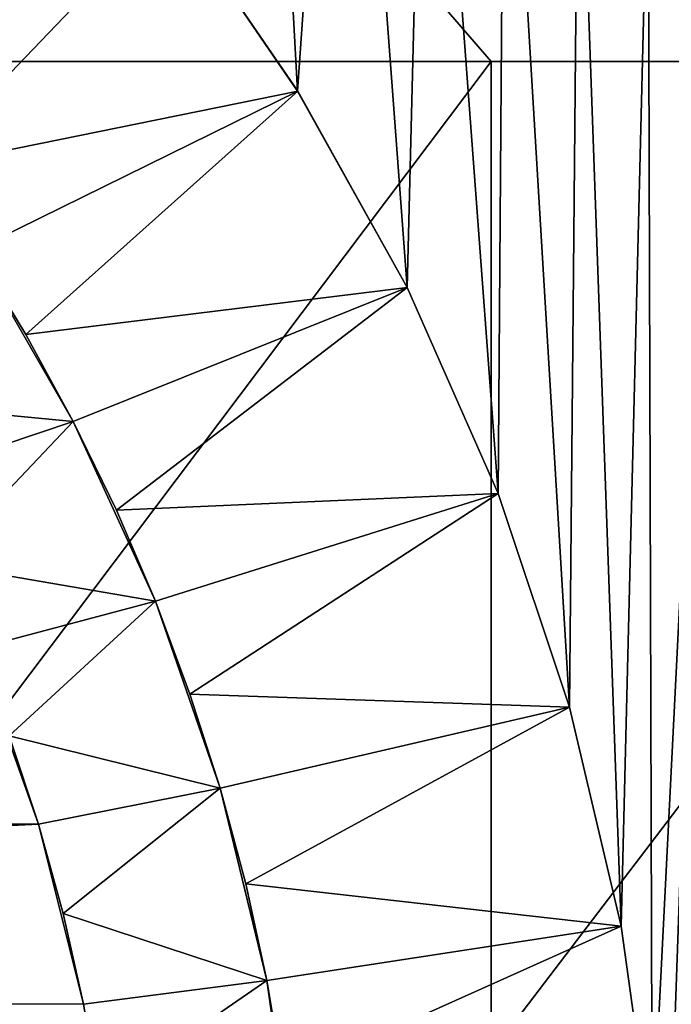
# Model space of a CAD drawing. Header units: metres. Extents: x -105 to 105, y -68 to 103.
# Tile 178 of 256: x 8.76 to 11.94, y -1.91 to 2.9. Entities that reach past the tile are written whole.
import ezdxf

# ---------------------------------------------------------------- set-up
doc = ezdxf.new("R2010")
doc.units = ezdxf.units.M
doc.layers.add('solid_FIT-BATH-150_SW0001', color=7, linetype='CONTINUOUS')
doc.layers.add('solid_FIT-BATH-150_SW0001_01', color=7, linetype='CONTINUOUS')

msp = doc.modelspace()

# ---------------------------------------------------------------- linework, layer by layer
at = {"layer": 'solid_FIT-BATH-150_SW0001'}
msp.add_3dface([(8.851866, -1.029661, -36.203499), (-9.072252, -1.909691, -36.203499), (-8.851851, -1.029615, -36.203499)], dxfattribs=at)
at = {"layer": 'solid_FIT-BATH-150_SW0001_01'}
for points in [[(7.418929, 6.905749, 15.924071), (7.374184, 2.69447, 15.858294), (11.063119, 2.69447, 15.858294)], [(7.418929, 6.905749, 15.924071), (14.752053, 2.69447, 15.858294), (14.837858, 6.905784, 15.924593)], [(7.418929, 6.905749, 15.924071), (11.063119, 2.69447, 15.858294), (14.752053, 2.69447, 15.858294)], [(10.117618, 2.550253, -15.203499), (9.496601, 3.456951, -15.203499), (9.918533, 6.2031, -15.203499)], [(10.117618, 2.550253, -15.203499), (9.918533, 6.2031, -15.203499), (10.341969, 5.760605, -15.203499)], [(10.65226, 1.590423, -15.203499), (10.117618, 2.550253, -15.203499), (10.341969, 5.760605, -15.203499)], [(10.65226, 1.590423, -15.203499), (10.341969, 5.760605, -15.203499), (10.745284, 5.300687, -15.203499)], [(11.096347, 0.584842, -15.203499), (10.65226, 1.590423, -15.203499), (10.745284, 5.300687, -15.203499)], [(11.096347, 0.584842, -15.203499), (10.745284, 5.300687, -15.203499), (11.127668, 4.824143, -15.203499)], [(11.4458, -0.457895, -15.203499), (11.096347, 0.584842, -15.203499), (11.127668, 4.824143, -15.203499)], [(11.4458, -0.457895, -15.203499), (11.127668, 4.824143, -15.203499), (11.489659, 4.330433, -15.203499)], [(11.697323, -1.527562, -15.203499), (11.4458, -0.457895, -15.203499), (11.489659, 4.330433, -15.203499)], [(11.697323, -1.527562, -15.203499), (11.489659, 4.330433, -15.203499), (11.829399, 3.822039, -15.203499)], [(11.849123, -2.615157, -15.203499), (11.697323, -1.527562, -15.203499), (11.829399, 3.822039, -15.203499)], [(11.849123, -2.615157, -15.203499), (11.829399, 3.822039, -15.203499), (12.146644, 3.299048, -15.203499)], [(9.496635, 3.456935, -24.453499), (7.978567, 2.560039, -26.203499), (7.670908, 2.932667, -26.203499)], [(9.496635, 3.456935, -24.453499), (8.268084, 2.173272, -26.203499), (7.978567, 2.560039, -26.203499)], [(9.496635, 3.456935, -24.453499), (10.117643, 2.550335, -24.453499), (8.268084, 2.173272, -26.203499)], [(9.496635, 3.456935, -24.453499), (9.496601, 3.456951, -15.203499), (10.117618, 2.550253, -15.203499)], [(9.496635, 3.456935, -24.453499), (10.117618, 2.550253, -15.203499), (10.117643, 2.550335, -24.453499)], [(11.9, -3.714112, -15.203499), (11.849123, -2.615157, -15.203499), (12.146644, 3.299048, -15.203499)], [(11.9, -3.714112, -15.203499), (12.146644, 3.299048, -15.203499), (12.146318, -10.727385, -15.203499)], [(11.063119, 2.69447, 15.858294), (7.374184, 2.69447, 15.858294), (7.374184, -2.201929, 15.768067)], [(11.063119, -2.146972, 15.768068), (11.063119, 2.69447, 15.858294), (7.374184, -2.201929, 15.768067)], [(14.752053, 2.69447, 15.858294), (11.063119, 2.69447, 15.858294), (11.063119, -2.146972, 15.768068)], [(14.752053, -2.009921, 15.769717), (14.752053, 2.69447, 15.858294), (11.063119, -2.146972, 15.768068)], [(10.117643, 2.550335, -24.453499), (8.538832, 1.773224, -26.203499), (8.268084, 2.173272, -26.203499)], [(10.117643, 2.550335, -24.453499), (8.790193, 1.360829, -26.203499), (8.538832, 1.773224, -26.203499)], [(10.117643, 2.550335, -24.453499), (10.652334, 1.590393, -24.453499), (8.790193, 1.360829, -26.203499)], [(10.117643, 2.550335, -24.453499), (10.117618, 2.550253, -15.203499), (10.65226, 1.590423, -15.203499)], [(10.117643, 2.550335, -24.453499), (10.65226, 1.590423, -15.203499), (10.652334, 1.590393, -24.453499)], [(7.934053, 1.041232, -35.203499), (8.538832, 1.773224, -34.303497), (9.02158, 0.937082, -34.303497)], [(8.538832, 1.773224, -34.303497), (8.538832, 1.773224, -26.203499), (8.790193, 1.360829, -26.203499)], [(8.538832, 1.773224, -34.303497), (8.790193, 1.360829, -26.203499), (9.02158, 0.937082, -26.203499)], [(9.02158, 0.937082, -34.303497), (8.538832, 1.773224, -34.303497), (9.02158, 0.937082, -26.203499)], [(10.652334, 1.590393, -24.453499), (9.02158, 0.937082, -26.203499), (8.790193, 1.360829, -26.203499)], [(10.652334, 1.590393, -24.453499), (9.232583, 0.502748, -26.203499), (9.02158, 0.937082, -26.203499)], [(10.652334, 1.590393, -24.453499), (11.096317, 0.584928, -24.453499), (9.232583, 0.502748, -26.203499)], [(11.096317, 0.584928, -24.453499), (10.65226, 1.590423, -15.203499), (11.096347, 0.584842, -15.203499)], [(10.652334, 1.590393, -24.453499), (10.65226, 1.590423, -15.203499), (11.096317, 0.584928, -24.453499)], [(8.157719, 0.646407, -35.203499), (7.934053, 1.041232, -35.203499), (9.02158, 0.937082, -34.303497)], [(8.361746, 0.241101, -35.203499), (8.157719, 0.646407, -35.203499), (9.02158, 0.937082, -34.303497)], [(8.361746, 0.241101, -35.203499), (9.02158, 0.937082, -34.303497), (9.422813, 0.058564, -34.303497)], [(9.02158, 0.937082, -34.303497), (9.02158, 0.937082, -26.203499), (9.232583, 0.502748, -26.203499)], [(9.02158, 0.937082, -34.303497), (9.232583, 0.502748, -26.203499), (9.422813, 0.058564, -26.203499)], [(9.422813, 0.058564, -34.303497), (9.02158, 0.937082, -34.303497), (9.422813, 0.058564, -26.203499)], [(11.096317, 0.584928, -24.453499), (9.422813, 0.058564, -26.203499), (9.232583, 0.502748, -26.203499)], [(11.096317, 0.584928, -24.453499), (9.591788, -0.394458, -26.203499), (9.422813, 0.058564, -26.203499)], [(11.096317, 0.584928, -24.453499), (11.445833, -0.457901, -24.453499), (9.591788, -0.394458, -26.203499)], [(11.096317, 0.584928, -24.453499), (11.096347, 0.584842, -15.203499), (11.4458, -0.457895, -15.203499)], [(11.096317, 0.584928, -24.453499), (11.4458, -0.457895, -15.203499), (11.445833, -0.457901, -24.453499)], [(8.545748, -0.173957, -35.203499), (8.361746, 0.241101, -35.203499), (9.422813, 0.058564, -34.303497)], [(8.70928, -0.597874, -35.203499), (8.545748, -0.173957, -35.203499), (9.422813, 0.058564, -34.303497)], [(8.70928, -0.597874, -35.203499), (9.422813, 0.058564, -34.303497), (9.738976, -0.854941, -34.303497)], [(9.422813, 0.058564, -34.303497), (9.422813, 0.058564, -26.203499), (9.591788, -0.394458, -26.203499)], [(9.422813, 0.058564, -34.303497), (9.591788, -0.394458, -26.203499), (9.738976, -0.854941, -26.203499)], [(9.738976, -0.854941, -34.303497), (9.422813, 0.058564, -34.303497), (9.738976, -0.854941, -26.203499)], [(8.851866, -1.029661, -36.203499), (-8.851851, -1.029615, -36.203499), (8.545594, -0.173658, -36.203499)], [(8.545594, -0.173658, -36.203499), (8.70928, -0.597874, -35.203499), (8.851802, -1.02932, -35.203499)], [(8.851866, -1.029661, -36.203499), (8.545594, -0.173658, -36.203499), (8.851802, -1.02932, -35.203499)], [(11.445833, -0.457901, -24.453499), (9.738976, -0.854941, -26.203499), (9.591788, -0.394458, -26.203499)], [(11.445833, -0.457901, -24.453499), (9.863975, -1.321517, -26.203499), (9.738976, -0.854941, -26.203499)], [(11.445833, -0.457901, -24.453499), (11.697385, -1.527517, -24.453499), (9.863975, -1.321517, -26.203499)], [(11.445833, -0.457901, -24.453499), (11.4458, -0.457895, -15.203499), (11.697323, -1.527562, -15.203499)], [(11.445833, -0.457901, -24.453499), (11.697323, -1.527562, -15.203499), (11.697385, -1.527517, -24.453499)], [(8.851802, -1.02932, -35.203499), (8.70928, -0.597874, -35.203499), (9.738976, -0.854941, -34.303497)], [(8.972878, -1.466902, -35.203499), (8.851802, -1.02932, -35.203499), (9.738976, -0.854941, -34.303497)], [(8.972878, -1.466902, -35.203499), (9.738976, -0.854941, -34.303497), (9.966583, -1.793249, -34.303497)], [(9.738976, -0.854941, -34.303497), (9.738976, -0.854941, -26.203499), (9.863975, -1.321517, -26.203499)], [(9.738976, -0.854941, -34.303497), (9.863975, -1.321517, -26.203499), (9.966583, -1.793249, -26.203499)], [(9.966583, -1.793249, -34.303497), (9.738976, -0.854941, -34.303497), (9.966583, -1.793249, -26.203499)], [(9.072257, -1.909717, -36.203499), (-9.072252, -1.909691, -36.203499), (8.851866, -1.029661, -36.203499)], [(8.851866, -1.029661, -36.203499), (8.851802, -1.02932, -35.203499), (8.972878, -1.466902, -35.203499)], [(8.851866, -1.029661, -36.203499), (8.972878, -1.466902, -35.203499), (9.072279, -1.9096, -35.203499)], [(9.072257, -1.909717, -36.203499), (8.851866, -1.029661, -36.203499), (9.072279, -1.9096, -35.203499)], [(11.697385, -1.527517, -24.453499), (9.966583, -1.793249, -26.203499), (9.863975, -1.321517, -26.203499)], [(9.072279, -1.9096, -35.203499), (8.972878, -1.466902, -35.203499), (9.966583, -1.793249, -34.303497)], [(11.697385, -1.527517, -24.453499), (10.046655, -2.269385, -26.203499), (9.966583, -1.793249, -26.203499)], [(11.697385, -1.527517, -24.453499), (11.84921, -2.615832, -24.453499), (10.046655, -2.269385, -26.203499)], [(11.697385, -1.527517, -24.453499), (11.697323, -1.527562, -15.203499), (11.849123, -2.615157, -15.203499)], [(11.697385, -1.527517, -24.453499), (11.849123, -2.615157, -15.203499), (11.84921, -2.615832, -24.453499)], [(9.149854, -2.356658, -35.203499), (9.072279, -1.9096, -35.203499), (9.966583, -1.793249, -34.303497)], [(9.149854, -2.356658, -35.203499), (9.966583, -1.793249, -34.303497), (10.104014, -2.749021, -34.303497)], [(9.966583, -1.793249, -34.303497), (9.966583, -1.793249, -26.203499), (10.046655, -2.269385, -26.203499)], [(9.966583, -1.793249, -34.303497), (10.046655, -2.269385, -26.203499), (10.104014, -2.749021, -26.203499)], [(10.104014, -2.749021, -34.303497), (9.966583, -1.793249, -34.303497), (10.104014, -2.749021, -26.203499)], [(9.072257, -1.909717, -36.203499), (9.072279, -1.9096, -35.203499), (9.149854, -2.356658, -35.203499)]]:
    msp.add_3dface(points, dxfattribs=at)

doc.saveas('drawing.dxf')
